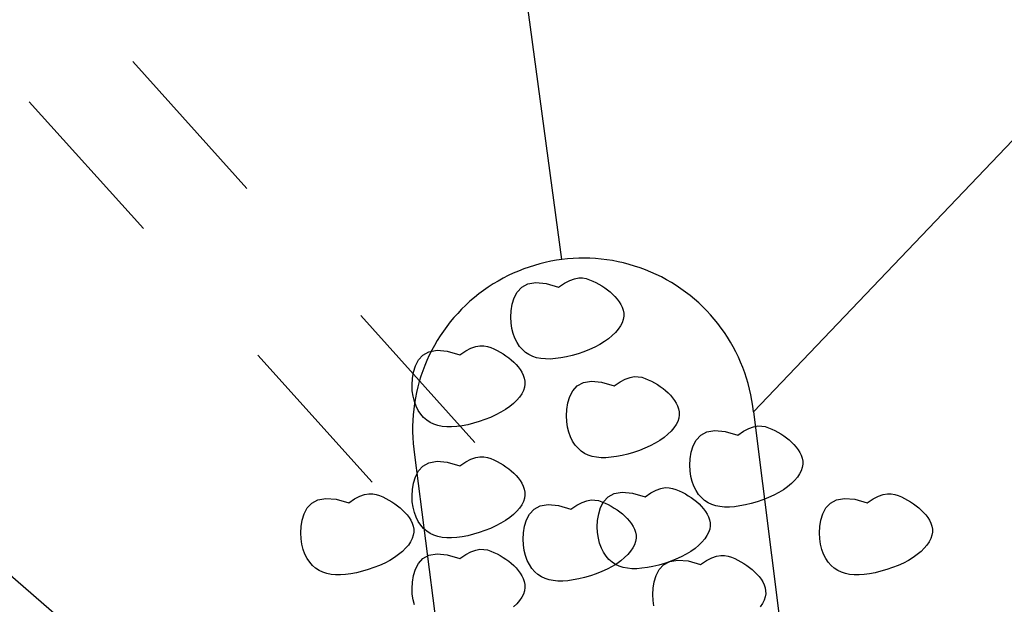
# Model space of a CAD drawing. Extents: x 446224 to 446791, y 446199 to 447379.
# Tile 70 of 113: x 446379.67 to 446382.55, y 447148.17 to 447149.88. Entities that reach past the tile are written whole.
import ezdxf

# ---------------------------------------------------------------- set-up
doc = ezdxf.new("R2010")
doc.units = 0
doc.header["$LTSCALE"] = 2
doc.header["$MEASUREMENT"] = 0
doc.linetypes.add('AUSGEZOGEN', pattern=[0])
doc.linetypes.add('STRICHLINIEX2', pattern=[0.5, 0.25, -0.25])
doc.layers.add('BOESCHG', color=250, linetype='AUSGEZOGEN')
doc.layers.add('DB-Autohof', color=15, linetype='CONTINUOUS')

msp = doc.modelspace()

# ---------------------------------------------------------------- linework, layer by layer
at = {"layer": 'BOESCHG'}
msp.add_lwpolyline([(446480.167, 447162.8939, 0.000901), (446482.3856, 447143.3234, 0.006832), (446482.718, 447140.748, 0.000544), (446482.7459, 447140.5546, 0.000007), (446485.0918, 447124.3992, 0.000282), (446486.2005, 447116.7954, 0.000162), (446488.145, 447103.541)], format="xyb", dxfattribs=at)
at = {"layer": 'DB-Autohof', "linetype": 'STRICHLINIEX2'}
for p, q in [((446380.9976, 447148.6442), (446362.5181, 447169.2467)), ((446380.6976, 447148.5286), (446362.2278, 447169.0172))]:
    msp.add_line(p, q, dxfattribs=at)
at = {"layer": 'DB-Autohof', "linetype": 'Continuous'}
for p, q in [((446381.2528, 447149.1805), (446380.6298, 447153.7817)), ((446381.0177, 447147.0617), (446375.7948, 447151.5798)), ((446381.8135, 447148.7343), (446383.3899, 447150.3868)), ((446381.135, 447149.0993), (446381.1529, 447149.1091)), ((446381.1529, 447149.1091), (446381.1764, 447149.1133)), ((446381.1764, 447149.1133), (446381.2063, 447149.1107)), ((446381.2063, 447149.1107), (446381.2432, 447149.0999)), ((446381.2432, 447149.0999), (446381.2604, 447149.1116)), ((446381.2604, 447149.1116), (446381.2758, 447149.1196)), ((446381.2758, 447149.1196), (446381.2896, 447149.1244)), ((446381.2896, 447149.1244), (446381.3021, 447149.1266)), ((446381.3021, 447149.1266), (446381.3135, 447149.1265)), ((446381.3135, 447149.1265), (446381.324, 447149.1246)), ((446381.324, 447149.1246), (446381.3338, 447149.1214)), ((446381.3338, 447149.1214), (446381.3432, 447149.1174)), ((446381.3432, 447149.1174), (446381.3523, 447149.113)), ((446381.3523, 447149.113), (446381.3612, 447149.1082)), ((446381.3612, 447149.1082), (446381.3699, 447149.1031)), ((446381.113, 447149.0682), (446381.1219, 447149.0853)), ((446381.1219, 447149.0853), (446381.135, 447149.0993)), ((446381.3699, 447149.1031), (446381.3782, 447149.0976)), ((446381.3782, 447149.0976), (446381.3862, 447149.0918)), ((446381.3862, 447149.0918), (446381.3939, 447149.0856)), ((446381.3939, 447149.0856), (446381.4011, 447149.079)), ((446381.4011, 447149.079), (446381.408, 447149.072)), ((446381.1044, 447149.0305), (446381.1074, 447149.0496)), ((446381.1074, 447149.0496), (446381.113, 447149.0682)), ((446381.408, 447149.072), (446381.4144, 447149.0647)), ((446381.4144, 447149.0647), (446381.4201, 447149.0571)), ((446381.4201, 447149.0571), (446381.4251, 447149.0491)), ((446381.4251, 447149.0491), (446381.4291, 447149.0408)), ((446381.1034, 447149.0122), (446381.1044, 447149.0305)), ((446381.4291, 447149.0408), (446381.432, 447149.0322)), ((446381.432, 447149.0322), (446381.4337, 447149.0234)), ((446381.4337, 447149.0234), (446381.4339, 447149.0143)), ((446381.1041, 447148.9949), (446381.1034, 447149.0122)), ((446381.1064, 447148.9787), (446381.1041, 447148.9949)), ((446381.4293, 447148.9956), (446381.4244, 447148.986)), ((446381.4324, 447149.005), (446381.4293, 447148.9956)), ((446381.4339, 447149.0143), (446381.4324, 447149.005)), ((446381.1101, 447148.9636), (446381.1064, 447148.9787)), ((446381.1152, 447148.9498), (446381.1101, 447148.9636)), ((446381.4099, 447148.967), (446381.4004, 447148.9577)), ((446381.4179, 447148.9765), (446381.4099, 447148.967)), ((446381.4244, 447148.986), (446381.4179, 447148.9765)), ((446381.1216, 447148.9373), (446381.1152, 447148.9498)), ((446381.1289, 447148.9262), (446381.1216, 447148.9373)), ((446381.3636, 447148.9317), (446381.3489, 447148.924)), ((446381.3772, 447148.94), (446381.3636, 447148.9317)), ((446381.3894, 447148.9487), (446381.3772, 447148.94)), ((446381.4004, 447148.9577), (446381.3894, 447148.9487)), ((446380.8457, 447148.9006), (446380.8636, 447148.9104)), ((446380.8636, 447148.9104), (446380.8872, 447148.9146)), ((446380.8872, 447148.9146), (446380.917, 447148.912)), ((446380.917, 447148.912), (446380.954, 447148.9012)), ((446380.954, 447148.9012), (446380.9711, 447148.9129)), ((446380.9711, 447148.9129), (446380.9865, 447148.9209)), ((446380.9865, 447148.9209), (446381.0003, 447148.9258)), ((446381.0003, 447148.9258), (446381.0128, 447148.9279)), ((446381.0128, 447148.9279), (446381.0242, 447148.9278)), ((446381.0242, 447148.9278), (446381.0347, 447148.9259)), ((446381.0347, 447148.9259), (446381.0445, 447148.9227)), ((446381.0445, 447148.9227), (446381.0539, 447148.9187)), ((446381.0539, 447148.9187), (446381.0631, 447148.9143)), ((446381.0631, 447148.9143), (446381.072, 447148.9095)), ((446381.072, 447148.9095), (446381.0806, 447148.9044)), ((446381.0806, 447148.9044), (446381.0889, 447148.8989)), ((446381.1373, 447148.9166), (446381.1289, 447148.9262)), ((446381.1464, 447148.9085), (446381.1373, 447148.9166)), ((446381.1564, 447148.9019), (446381.1464, 447148.9085)), ((446381.1673, 447148.8967), (446381.1564, 447148.9019)), ((446381.3001, 447148.9046), (446381.2832, 447148.8996)), ((446381.3169, 447148.9103), (446381.3001, 447148.9046)), ((446381.3332, 447148.9168), (446381.3169, 447148.9103)), ((446381.3489, 447148.924), (446381.3332, 447148.9168)), ((446380.8237, 447148.8696), (446380.8327, 447148.8866)), ((446380.8327, 447148.8866), (446380.8457, 447148.9006)), ((446381.0889, 447148.8989), (446381.097, 447148.8931)), ((446381.097, 447148.8931), (446381.1046, 447148.8869)), ((446381.1046, 447148.8869), (446381.1119, 447148.8803)), ((446381.1119, 447148.8803), (446381.1187, 447148.8733)), ((446381.1187, 447148.8733), (446381.1251, 447148.866)), ((446381.1789, 447148.8929), (446381.1673, 447148.8967)), ((446381.1914, 447148.8904), (446381.1789, 447148.8929)), ((446381.2047, 447148.8892), (446381.1914, 447148.8904)), ((446381.2189, 447148.8891), (446381.2047, 447148.8892)), ((446381.234, 447148.8902), (446381.2189, 447148.8891)), ((446381.2499, 447148.8924), (446381.234, 447148.8902)), ((446381.2664, 447148.8955), (446381.2499, 447148.8924)), ((446381.2832, 447148.8996), (446381.2664, 447148.8955)), ((446380.8151, 447148.8318), (446380.8181, 447148.8509)), ((446380.8181, 447148.8509), (446380.8237, 447148.8696)), ((446381.1251, 447148.866), (446381.1308, 447148.8584)), ((446381.1308, 447148.8584), (446381.1358, 447148.8504)), ((446381.1358, 447148.8504), (446381.1398, 447148.8421)), ((446380.8141, 447148.8135), (446380.8151, 447148.8318)), ((446381.1398, 447148.8421), (446381.1427, 447148.8335)), ((446381.1427, 447148.8335), (446381.1444, 447148.8247)), ((446381.1446, 447148.8156), (446381.1432, 447148.8063)), ((446381.1444, 447148.8247), (446381.1446, 447148.8156)), ((446381.2977, 447148.8103), (446381.3156, 447148.8201)), ((446381.3156, 447148.8201), (446381.3391, 447148.8243)), ((446381.3391, 447148.8243), (446381.369, 447148.8217)), ((446381.369, 447148.8217), (446381.406, 447148.8109)), ((446381.406, 447148.8109), (446381.4231, 447148.8226)), ((446381.4231, 447148.8226), (446381.4385, 447148.8306)), ((446381.4385, 447148.8306), (446381.4523, 447148.8354)), ((446381.4523, 447148.8354), (446381.4648, 447148.8376)), ((446381.4648, 447148.8376), (446381.4762, 447148.8374)), ((446381.4762, 447148.8374), (446381.4867, 447148.8356)), ((446381.4867, 447148.8356), (446381.4965, 447148.8324)), ((446381.4965, 447148.8324), (446381.5059, 447148.8284)), ((446381.5059, 447148.8284), (446381.515, 447148.824)), ((446381.515, 447148.824), (446381.524, 447148.8192)), ((446381.524, 447148.8192), (446381.5326, 447148.8141)), ((446380.8148, 447148.7962), (446380.8141, 447148.8135)), ((446380.8171, 447148.78), (446380.8148, 447148.7962)), ((446381.1352, 447148.7873), (446381.1287, 447148.7778)), ((446381.14, 447148.7969), (446381.1352, 447148.7873)), ((446381.1432, 447148.8063), (446381.14, 447148.7969)), ((446381.2757, 447148.7792), (446381.2847, 447148.7962)), ((446381.2847, 447148.7962), (446381.2977, 447148.8103)), ((446381.5326, 447148.8141), (446381.5409, 447148.8086)), ((446381.5409, 447148.8086), (446381.5489, 447148.8028)), ((446381.5489, 447148.8028), (446381.5566, 447148.7966)), ((446381.5566, 447148.7966), (446381.5639, 447148.79)), ((446381.5639, 447148.79), (446381.5707, 447148.783)), ((446380.8209, 447148.7649), (446380.8171, 447148.78)), ((446380.826, 447148.7511), (446380.8209, 447148.7649)), ((446381.1111, 447148.759), (446381.1002, 447148.75)), ((446381.1206, 447148.7683), (446381.1111, 447148.759)), ((446381.1287, 447148.7778), (446381.1206, 447148.7683)), ((446381.2671, 447148.7415), (446381.2701, 447148.7606)), ((446381.2701, 447148.7606), (446381.2757, 447148.7792)), ((446381.5707, 447148.783), (446381.5771, 447148.7757)), ((446381.5771, 447148.7757), (446381.5828, 447148.7681)), ((446381.5828, 447148.7681), (446381.5878, 447148.7601)), ((446381.5878, 447148.7601), (446381.5918, 447148.7518)), ((446380.8323, 447148.7386), (446380.826, 447148.7511)), ((446380.8397, 447148.7275), (446380.8323, 447148.7386)), ((446381.0743, 447148.733), (446381.0596, 447148.7253)), ((446381.0879, 447148.7413), (446381.0743, 447148.733)), ((446381.1002, 447148.75), (446381.0879, 447148.7413)), ((446381.2661, 447148.7232), (446381.2671, 447148.7415)), ((446381.5918, 447148.7518), (446381.5947, 447148.7432)), ((446381.5947, 447148.7432), (446381.5964, 447148.7344)), ((446381.5964, 447148.7344), (446381.5966, 447148.7253)), ((446381.8135, 447148.7343), (446383.4368, 447135.9448)), ((446380.848, 447148.7179), (446380.8397, 447148.7275)), ((446380.8572, 447148.7098), (446380.848, 447148.7179)), ((446380.8672, 447148.7032), (446380.8572, 447148.7098)), ((446380.878, 447148.698), (446380.8672, 447148.7032)), ((446380.9939, 447148.7009), (446380.9771, 447148.6968)), ((446381.0109, 447148.7059), (446380.9939, 447148.7009)), ((446381.0276, 447148.7116), (446381.0109, 447148.7059)), ((446381.044, 447148.7181), (446381.0276, 447148.7116)), ((446381.0596, 447148.7253), (446381.044, 447148.7181)), ((446381.2668, 447148.7059), (446381.2661, 447148.7232)), ((446381.2691, 447148.6897), (446381.2668, 447148.7059)), ((446381.592, 447148.7066), (446381.5871, 447148.697)), ((446381.5952, 447148.716), (446381.592, 447148.7066)), ((446381.5966, 447148.7253), (446381.5952, 447148.716)), ((446380.8896, 447148.6942), (446380.878, 447148.698)), ((446380.9021, 447148.6917), (446380.8896, 447148.6942)), ((446380.9155, 447148.6905), (446380.9021, 447148.6917)), ((446380.9297, 447148.6904), (446380.9155, 447148.6905)), ((446380.9447, 447148.6915), (446380.9297, 447148.6904)), ((446380.9606, 447148.6937), (446380.9447, 447148.6915)), ((446380.9771, 447148.6968), (446380.9606, 447148.6937)), ((446381.2729, 447148.6746), (446381.2691, 447148.6897)), ((446381.278, 447148.6608), (446381.2729, 447148.6746)), ((446381.5726, 447148.678), (446381.5631, 447148.6687)), ((446381.5807, 447148.6875), (446381.5726, 447148.678)), ((446381.5871, 447148.697), (446381.5807, 447148.6875)), ((446381.6593, 447148.6658), (446381.6772, 447148.6756)), ((446381.6772, 447148.6756), (446381.7007, 447148.6798)), ((446381.7007, 447148.6798), (446381.7306, 447148.6772)), ((446381.7306, 447148.6772), (446381.7676, 447148.6664)), ((446381.7676, 447148.6664), (446381.7847, 447148.6781)), ((446381.7847, 447148.6781), (446381.8001, 447148.6861)), ((446381.8001, 447148.6861), (446381.8139, 447148.6909)), ((446381.8139, 447148.6909), (446381.8264, 447148.6931)), ((446381.8264, 447148.6931), (446381.8378, 447148.6929)), ((446381.8378, 447148.6929), (446381.8483, 447148.6911)), ((446381.8483, 447148.6911), (446381.8581, 447148.6879)), ((446381.8581, 447148.6879), (446381.8675, 447148.6839)), ((446381.8675, 447148.6839), (446381.8766, 447148.6795)), ((446381.8766, 447148.6795), (446381.8855, 447148.6747)), ((446381.8855, 447148.6747), (446381.8942, 447148.6696)), ((446381.2843, 447148.6483), (446381.278, 447148.6608)), ((446381.2917, 447148.6372), (446381.2843, 447148.6483)), ((446381.5263, 447148.6427), (446381.5116, 447148.6349)), ((446381.5399, 447148.6509), (446381.5263, 447148.6427)), ((446381.5522, 447148.6596), (446381.5399, 447148.6509)), ((446381.5631, 447148.6687), (446381.5522, 447148.6596)), ((446381.6373, 447148.6347), (446381.6463, 447148.6517)), ((446381.6463, 447148.6517), (446381.6593, 447148.6658)), ((446381.8942, 447148.6696), (446381.9025, 447148.6641)), ((446381.9025, 447148.6641), (446381.9105, 447148.6583)), ((446381.9105, 447148.6583), (446381.9182, 447148.652)), ((446381.9182, 447148.652), (446381.9255, 447148.6455)), ((446381.9255, 447148.6455), (446381.9323, 447148.6385)), ((446381.3, 447148.6276), (446381.2917, 447148.6372)), ((446381.3092, 447148.6195), (446381.3, 447148.6276)), ((446381.3192, 447148.6129), (446381.3092, 447148.6195)), ((446381.4628, 447148.6156), (446381.4459, 447148.6106)), ((446381.4796, 447148.6213), (446381.4628, 447148.6156)), ((446381.4959, 447148.6278), (446381.4796, 447148.6213)), ((446381.5116, 447148.6349), (446381.4959, 447148.6278)), ((446381.6287, 447148.597), (446381.6317, 447148.6161)), ((446381.6317, 447148.6161), (446381.6373, 447148.6347)), ((446381.9323, 447148.6385), (446381.9387, 447148.6312)), ((446381.9387, 447148.6312), (446381.9444, 447148.6236)), ((446381.9444, 447148.6236), (446381.9494, 447148.6156)), ((446381.9494, 447148.6156), (446381.9534, 447148.6073)), ((446380.8214, 447148.6084), (446382.0074, 447139.2653)), ((446380.8457, 447148.5755), (446380.8636, 447148.5853)), ((446380.8636, 447148.5853), (446380.8872, 447148.5895)), ((446380.8872, 447148.5895), (446380.917, 447148.5869)), ((446380.917, 447148.5869), (446380.954, 447148.5761)), ((446380.954, 447148.5761), (446380.9711, 447148.5878)), ((446380.9711, 447148.5878), (446380.9865, 447148.5958)), ((446380.9865, 447148.5958), (446381.0003, 447148.6006)), ((446381.0003, 447148.6006), (446381.0128, 447148.6027)), ((446381.0128, 447148.6027), (446381.0242, 447148.6026)), ((446381.0242, 447148.6026), (446381.0347, 447148.6007)), ((446381.0347, 447148.6007), (446381.0445, 447148.5976)), ((446381.0445, 447148.5976), (446381.0539, 447148.5936)), ((446381.0539, 447148.5936), (446381.0631, 447148.5892)), ((446381.0631, 447148.5892), (446381.072, 447148.5844)), ((446381.072, 447148.5844), (446381.0806, 447148.5793)), ((446381.33, 447148.6077), (446381.3192, 447148.6129)), ((446381.3416, 447148.6039), (446381.33, 447148.6077)), ((446381.3541, 447148.6014), (446381.3416, 447148.6039)), ((446381.3675, 447148.6002), (446381.3541, 447148.6014)), ((446381.3817, 447148.6001), (446381.3675, 447148.6002)), ((446381.3967, 447148.6012), (446381.3817, 447148.6001)), ((446381.4126, 447148.6034), (446381.3967, 447148.6012)), ((446381.4291, 447148.6065), (446381.4126, 447148.6034)), ((446381.4459, 447148.6106), (446381.4291, 447148.6065)), ((446381.6277, 447148.5787), (446381.6287, 447148.597)), ((446381.9534, 447148.6073), (446381.9563, 447148.5987)), ((446381.9563, 447148.5987), (446381.958, 447148.5899)), ((446381.958, 447148.5899), (446381.9582, 447148.5808)), ((446380.8237, 447148.5444), (446380.8327, 447148.5614)), ((446380.8327, 447148.5614), (446380.8457, 447148.5755)), ((446381.0806, 447148.5793), (446381.0889, 447148.5738)), ((446381.0889, 447148.5738), (446381.097, 447148.5679)), ((446381.097, 447148.5679), (446381.1046, 447148.5617)), ((446381.1046, 447148.5617), (446381.1119, 447148.5552)), ((446381.6284, 447148.5614), (446381.6277, 447148.5787)), ((446381.6307, 447148.5452), (446381.6284, 447148.5614)), ((446381.9536, 447148.5621), (446381.9487, 447148.5525)), ((446381.9567, 447148.5715), (446381.9536, 447148.5621)), ((446381.9582, 447148.5808), (446381.9567, 447148.5715)), ((446380.8181, 447148.5257), (446380.8237, 447148.5444)), ((446381.1119, 447148.5552), (446381.1187, 447148.5482)), ((446381.1187, 447148.5482), (446381.1251, 447148.5409)), ((446381.1251, 447148.5409), (446381.1308, 447148.5332)), ((446381.1308, 447148.5332), (446381.1358, 447148.5252)), ((446381.6344, 447148.5301), (446381.6307, 447148.5452)), ((446381.6396, 447148.5163), (446381.6344, 447148.5301)), ((446381.9342, 447148.5335), (446381.9247, 447148.5242)), ((446381.9423, 447148.543), (446381.9342, 447148.5335)), ((446381.9487, 447148.5525), (446381.9423, 447148.543)), ((446380.8141, 447148.4884), (446380.8151, 447148.5067)), ((446380.8151, 447148.5067), (446380.8181, 447148.5257)), ((446381.1358, 447148.5252), (446381.1398, 447148.517)), ((446381.1398, 447148.517), (446381.1427, 447148.5084)), ((446381.1427, 447148.5084), (446381.1444, 447148.4995)), ((446381.1444, 447148.4995), (446381.1446, 447148.4905)), ((446381.406, 447148.4949), (446381.4295, 447148.4992)), ((446381.4295, 447148.4992), (446381.4594, 447148.4966)), ((446381.5135, 447148.4975), (446381.5289, 447148.5055)), ((446381.5289, 447148.5055), (446381.5427, 447148.5103)), ((446381.5427, 447148.5103), (446381.5552, 447148.5124)), ((446381.5552, 447148.5124), (446381.5666, 447148.5123)), ((446381.5666, 447148.5123), (446381.5771, 447148.5104)), ((446381.5771, 447148.5104), (446381.5869, 447148.5073)), ((446381.5869, 447148.5073), (446381.5963, 447148.5033)), ((446381.5963, 447148.5033), (446381.6054, 447148.4988)), ((446381.6054, 447148.4988), (446381.6144, 447148.4941)), ((446381.6459, 447148.5038), (446381.6396, 447148.5163)), ((446381.6533, 447148.4927), (446381.6459, 447148.5038)), ((446381.8879, 447148.4982), (446381.8732, 447148.4904)), ((446381.9015, 447148.5064), (446381.8879, 447148.4982)), ((446381.9137, 447148.5151), (446381.9015, 447148.5064)), ((446381.9247, 447148.5242), (446381.9137, 447148.5151)), ((446380.5203, 447148.4671), (446380.5382, 447148.4769)), ((446380.5382, 447148.4769), (446380.5617, 447148.4811)), ((446380.5617, 447148.4811), (446380.5916, 447148.4785)), ((446380.5916, 447148.4785), (446380.6285, 447148.4677)), ((446380.6285, 447148.4677), (446380.6457, 447148.4794)), ((446380.6457, 447148.4794), (446380.6611, 447148.4874)), ((446380.6611, 447148.4874), (446380.6749, 447148.4922)), ((446380.6749, 447148.4922), (446380.6874, 447148.4944)), ((446380.6874, 447148.4944), (446380.6988, 447148.4942)), ((446380.6988, 447148.4942), (446380.7092, 447148.4924)), ((446380.7092, 447148.4924), (446380.7191, 447148.4892)), ((446380.7191, 447148.4892), (446380.7285, 447148.4852)), ((446380.7285, 447148.4852), (446380.7376, 447148.4808)), ((446380.7376, 447148.4808), (446380.7465, 447148.476)), ((446380.7465, 447148.476), (446380.7552, 447148.4709)), ((446380.7552, 447148.4709), (446380.7635, 447148.4654)), ((446380.8148, 447148.4711), (446380.8141, 447148.4884)), ((446380.8171, 447148.4548), (446380.8148, 447148.4711)), ((446381.14, 447148.4718), (446381.1352, 447148.4622)), ((446381.1432, 447148.4812), (446381.14, 447148.4718)), ((446381.1446, 447148.4905), (446381.1432, 447148.4812)), ((446381.2966, 447148.4613), (446381.312, 447148.4693)), ((446381.312, 447148.4693), (446381.3258, 447148.4742)), ((446381.3258, 447148.4742), (446381.3383, 447148.4763)), ((446381.3383, 447148.4763), (446381.3496, 447148.4762)), ((446381.3496, 447148.4762), (446381.3601, 447148.4743)), ((446381.3601, 447148.4743), (446381.3699, 447148.4711)), ((446381.3661, 447148.4541), (446381.3751, 447148.4711)), ((446381.3699, 447148.4711), (446381.3793, 447148.4671)), ((446381.3751, 447148.4711), (446381.3881, 447148.4852)), ((446381.3881, 447148.4852), (446381.406, 447148.4949)), ((446381.4594, 447148.4966), (446381.4964, 447148.4858)), ((446381.4964, 447148.4858), (446381.5135, 447148.4975)), ((446381.6144, 447148.4941), (446381.623, 447148.4889)), ((446381.623, 447148.4889), (446381.6313, 447148.4835)), ((446381.6313, 447148.4835), (446381.6393, 447148.4776)), ((446381.6393, 447148.4776), (446381.647, 447148.4714)), ((446381.647, 447148.4714), (446381.6543, 447148.4648)), ((446381.6616, 447148.4831), (446381.6533, 447148.4927)), ((446381.6708, 447148.475), (446381.6616, 447148.4831)), ((446381.6807, 447148.4684), (446381.6708, 447148.475)), ((446381.8244, 447148.4711), (446381.8075, 447148.4661)), ((446381.8412, 447148.4768), (446381.8244, 447148.4711)), ((446381.8575, 447148.4833), (446381.8412, 447148.4768)), ((446381.8732, 447148.4904), (446381.8575, 447148.4833)), ((446382.039, 447148.4671), (446382.0569, 447148.4769)), ((446382.0569, 447148.4769), (446382.0804, 447148.4811)), ((446382.0804, 447148.4811), (446382.1103, 447148.4785)), ((446382.1103, 447148.4785), (446382.1472, 447148.4677)), ((446382.1472, 447148.4677), (446382.1644, 447148.4794)), ((446382.1644, 447148.4794), (446382.1798, 447148.4874)), ((446382.1798, 447148.4874), (446382.1936, 447148.4922)), ((446382.1936, 447148.4922), (446382.2061, 447148.4944)), ((446382.2061, 447148.4944), (446382.2175, 447148.4942)), ((446382.2175, 447148.4942), (446382.2279, 447148.4924)), ((446382.2279, 447148.4924), (446382.2378, 447148.4892)), ((446382.2378, 447148.4892), (446382.2472, 447148.4852)), ((446382.2472, 447148.4852), (446382.2563, 447148.4808)), ((446382.2563, 447148.4808), (446382.2652, 447148.476)), ((446382.2652, 447148.476), (446382.2739, 447148.4709)), ((446382.2739, 447148.4709), (446382.2822, 447148.4654)), ((446380.4983, 447148.436), (446380.5072, 447148.453)), ((446380.5072, 447148.453), (446380.5203, 447148.4671)), ((446380.7635, 447148.4654), (446380.7715, 447148.4596)), ((446380.7715, 447148.4596), (446380.7792, 447148.4534)), ((446380.7792, 447148.4534), (446380.7864, 447148.4468)), ((446380.7864, 447148.4468), (446380.7933, 447148.4398)), ((446380.8209, 447148.4398), (446380.8171, 447148.4548)), ((446381.1206, 447148.4432), (446381.1111, 447148.4339)), ((446381.1287, 447148.4526), (446381.1206, 447148.4432)), ((446381.1352, 447148.4622), (446381.1287, 447148.4526)), ((446381.1581, 447148.435), (446381.1712, 447148.449)), ((446381.1712, 447148.449), (446381.1891, 447148.4588)), ((446381.1891, 447148.4588), (446381.2126, 447148.4631)), ((446381.2126, 447148.4631), (446381.2424, 447148.4604)), ((446381.2424, 447148.4604), (446381.2794, 447148.4497)), ((446381.2794, 447148.4497), (446381.2966, 447148.4613)), ((446381.3605, 447148.4354), (446381.3661, 447148.4541)), ((446381.3793, 447148.4671), (446381.3885, 447148.4627)), ((446381.3885, 447148.4627), (446381.3974, 447148.4579)), ((446381.3974, 447148.4579), (446381.406, 447148.4528)), ((446381.406, 447148.4528), (446381.4144, 447148.4473)), ((446381.4144, 447148.4473), (446381.4224, 447148.4415)), ((446381.4224, 447148.4415), (446381.43, 447148.4353)), ((446381.6543, 447148.4648), (446381.6611, 447148.4579)), ((446381.6611, 447148.4579), (446381.6675, 447148.4506)), ((446381.6675, 447148.4506), (446381.6732, 447148.4429)), ((446381.6732, 447148.4429), (446381.6782, 447148.4349)), ((446381.6916, 447148.4632), (446381.6807, 447148.4684)), ((446381.7032, 447148.4594), (446381.6916, 447148.4632)), ((446381.7157, 447148.4569), (446381.7032, 447148.4594)), ((446381.7291, 447148.4557), (446381.7157, 447148.4569)), ((446381.7433, 447148.4556), (446381.7291, 447148.4557)), ((446381.7583, 447148.4567), (446381.7433, 447148.4556)), ((446381.7742, 447148.4589), (446381.7583, 447148.4567)), ((446381.7907, 447148.462), (446381.7742, 447148.4589)), ((446381.8075, 447148.4661), (446381.7907, 447148.462)), ((446382.017, 447148.436), (446382.0259, 447148.453)), ((446382.0259, 447148.453), (446382.039, 447148.4671)), ((446382.2822, 447148.4654), (446382.2902, 447148.4596)), ((446382.2902, 447148.4596), (446382.2979, 447148.4534)), ((446382.2979, 447148.4534), (446382.3051, 447148.4468)), ((446382.3051, 447148.4468), (446382.312, 447148.4398)), ((446380.4897, 447148.3983), (446380.4927, 447148.4174)), ((446380.4927, 447148.4174), (446380.4983, 447148.436)), ((446380.7933, 447148.4398), (446380.7996, 447148.4325)), ((446380.7996, 447148.4325), (446380.8054, 447148.4249)), ((446380.8054, 447148.4249), (446380.8104, 447148.4169)), ((446380.8104, 447148.4169), (446380.8144, 447148.4086)), ((446380.826, 447148.426), (446380.8209, 447148.4398)), ((446380.8323, 447148.4135), (446380.826, 447148.426)), ((446380.8397, 447148.4024), (446380.8323, 447148.4135)), ((446381.0879, 447148.4161), (446381.0743, 447148.4079)), ((446381.1002, 447148.4248), (446381.0879, 447148.4161)), ((446381.1111, 447148.4339), (446381.1002, 447148.4248)), ((446381.1436, 447148.3993), (446381.1492, 447148.418)), ((446381.1492, 447148.418), (446381.1581, 447148.435)), ((446381.3565, 447148.3981), (446381.3575, 447148.4164)), ((446381.3575, 447148.4164), (446381.3605, 447148.4354)), ((446381.43, 447148.4353), (446381.4373, 447148.4287)), ((446381.4373, 447148.4287), (446381.4441, 447148.4218)), ((446381.4441, 447148.4218), (446381.4505, 447148.4145)), ((446381.4505, 447148.4145), (446381.4563, 447148.4068)), ((446381.6782, 447148.4349), (446381.6822, 447148.4266)), ((446381.6822, 447148.4266), (446381.6851, 447148.4181)), ((446381.6851, 447148.4181), (446381.6868, 447148.4092)), ((446382.0084, 447148.3983), (446382.0114, 447148.4174)), ((446382.0114, 447148.4174), (446382.017, 447148.436)), ((446382.312, 447148.4398), (446382.3183, 447148.4325)), ((446382.3183, 447148.4325), (446382.3241, 447148.4249)), ((446382.3241, 447148.4249), (446382.3291, 447148.4169)), ((446382.3291, 447148.4169), (446382.3331, 447148.4086)), ((446380.4887, 447148.38), (446380.4897, 447148.3983)), ((446380.8144, 447148.4086), (446380.8173, 447148.4)), ((446380.8173, 447148.4), (446380.8189, 447148.3912)), ((446380.8189, 447148.3912), (446380.8191, 447148.3821)), ((446380.848, 447148.3927), (446380.8397, 447148.4024)), ((446380.8572, 447148.3846), (446380.848, 447148.3927)), ((446380.8672, 447148.378), (446380.8572, 447148.3846)), ((446381.0276, 447148.3865), (446381.0109, 447148.3807)), ((446381.044, 447148.393), (446381.0276, 447148.3865)), ((446381.0596, 447148.4001), (446381.044, 447148.393)), ((446381.0743, 447148.4079), (446381.0596, 447148.4001)), ((446381.1406, 447148.3803), (446381.1436, 447148.3993)), ((446381.3572, 447148.3808), (446381.3565, 447148.3981)), ((446381.4563, 447148.4068), (446381.4612, 447148.3988)), ((446381.4612, 447148.3988), (446381.4653, 447148.3905)), ((446381.4653, 447148.3905), (446381.4682, 447148.3819)), ((446381.6856, 447148.3909), (446381.6824, 447148.3814)), ((446381.687, 447148.4002), (446381.6856, 447148.3909)), ((446381.6868, 447148.4092), (446381.687, 447148.4002)), ((446382.0074, 447148.38), (446382.0084, 447148.3983)), ((446382.3331, 447148.4086), (446382.336, 447148.4)), ((446382.336, 447148.4), (446382.3376, 447148.3912)), ((446382.3376, 447148.3912), (446382.3378, 447148.3821)), ((446380.4894, 447148.3627), (446380.4887, 447148.38)), ((446380.4917, 447148.3465), (446380.4894, 447148.3627)), ((446380.8097, 447148.3538), (446380.8032, 447148.3443)), ((446380.8146, 447148.3634), (446380.8097, 447148.3538)), ((446380.8177, 447148.3728), (446380.8146, 447148.3634)), ((446380.8191, 447148.3821), (446380.8177, 447148.3728)), ((446380.878, 447148.3729), (446380.8672, 447148.378)), ((446380.8896, 447148.3691), (446380.878, 447148.3729)), ((446380.9021, 447148.3666), (446380.8896, 447148.3691)), ((446380.9155, 447148.3653), (446380.9021, 447148.3666)), ((446380.9297, 447148.3653), (446380.9155, 447148.3653)), ((446380.9447, 447148.3664), (446380.9297, 447148.3653)), ((446380.9606, 447148.3685), (446380.9447, 447148.3664)), ((446380.9771, 447148.3717), (446380.9606, 447148.3685)), ((446380.9939, 447148.3758), (446380.9771, 447148.3717)), ((446381.0109, 447148.3807), (446380.9939, 447148.3758)), ((446381.1395, 447148.3619), (446381.1406, 447148.3803)), ((446381.1402, 447148.3446), (446381.1395, 447148.3619)), ((446381.3595, 447148.3645), (446381.3572, 447148.3808)), ((446381.3633, 447148.3495), (446381.3595, 447148.3645)), ((446381.4686, 447148.3548), (446381.4654, 447148.3453)), ((446381.4682, 447148.3819), (446381.4698, 447148.3731)), ((446381.47, 447148.364), (446381.4686, 447148.3548)), ((446381.4698, 447148.3731), (446381.47, 447148.364)), ((446381.6711, 447148.3623), (446381.663, 447148.3529)), ((446381.6775, 447148.3719), (446381.6711, 447148.3623)), ((446381.6824, 447148.3814), (446381.6775, 447148.3719)), ((446382.0081, 447148.3627), (446382.0074, 447148.38)), ((446382.0104, 447148.3465), (446382.0081, 447148.3627)), ((446382.3284, 447148.3538), (446382.3219, 447148.3443)), ((446382.3333, 447148.3634), (446382.3284, 447148.3538)), ((446382.3364, 447148.3728), (446382.3333, 447148.3634)), ((446382.3378, 447148.3821), (446382.3364, 447148.3728)), ((446380.4954, 447148.3314), (446380.4917, 447148.3465)), ((446380.5005, 447148.3176), (446380.4954, 447148.3314)), ((446380.7857, 447148.3255), (446380.7747, 447148.3164)), ((446380.7952, 447148.3348), (446380.7857, 447148.3255)), ((446380.8032, 447148.3443), (446380.7952, 447148.3348)), ((446380.9711, 447148.3168), (446380.9865, 447148.3248)), ((446380.9865, 447148.3248), (446381.0003, 447148.3297)), ((446381.0003, 447148.3297), (446381.0128, 447148.3318)), ((446381.0128, 447148.3318), (446381.0242, 447148.3317)), ((446381.0242, 447148.3317), (446381.0347, 447148.3298)), ((446381.0347, 447148.3298), (446381.0445, 447148.3266)), ((446381.0445, 447148.3266), (446381.0539, 447148.3226)), ((446381.1425, 447148.3284), (446381.1402, 447148.3446)), ((446381.1463, 447148.3133), (446381.1425, 447148.3284)), ((446381.3684, 447148.3356), (446381.3633, 447148.3495)), ((446381.3747, 447148.3231), (446381.3684, 447148.3356)), ((446381.4541, 447148.3262), (446381.4461, 447148.3167)), ((446381.4606, 447148.3358), (446381.4541, 447148.3262)), ((446381.4654, 447148.3453), (446381.4606, 447148.3358)), ((446381.6303, 447148.3258), (446381.6167, 447148.3175)), ((446381.6426, 447148.3345), (446381.6303, 447148.3258)), ((446381.6535, 447148.3436), (446381.6426, 447148.3345)), ((446381.663, 447148.3529), (446381.6535, 447148.3436)), ((446382.0141, 447148.3314), (446382.0104, 447148.3465)), ((446382.0192, 447148.3176), (446382.0141, 447148.3314)), ((446382.3044, 447148.3255), (446382.2934, 447148.3164)), ((446382.3139, 447148.3348), (446382.3044, 447148.3255)), ((446382.3219, 447148.3443), (446382.3139, 447148.3348)), ((446380.5068, 447148.3051), (446380.5005, 447148.3176)), ((446380.5142, 447148.294), (446380.5068, 447148.3051)), ((446380.7489, 447148.2995), (446380.7342, 447148.2917)), ((446380.7624, 447148.3077), (446380.7489, 447148.2995)), ((446380.7747, 447148.3164), (446380.7624, 447148.3077)), ((446380.8327, 447148.2905), (446380.8457, 447148.3045)), ((446380.8457, 447148.3045), (446380.8636, 447148.3143)), ((446380.8636, 447148.3143), (446380.8872, 447148.3186)), ((446380.8872, 447148.3186), (446380.917, 447148.3159)), ((446380.917, 447148.3159), (446380.954, 447148.3052)), ((446380.954, 447148.3052), (446380.9711, 447148.3168)), ((446381.0539, 447148.3226), (446381.0631, 447148.3182)), ((446381.0631, 447148.3182), (446381.072, 447148.3134)), ((446381.072, 447148.3134), (446381.0806, 447148.3083)), ((446381.0806, 447148.3083), (446381.0889, 447148.3028)), ((446381.0889, 447148.3028), (446381.097, 447148.297)), ((446381.097, 447148.297), (446381.1046, 447148.2908)), ((446381.1514, 447148.2995), (446381.1463, 447148.3133)), ((446381.1577, 447148.287), (446381.1514, 447148.2995)), ((446381.3821, 447148.312), (446381.3747, 447148.3231)), ((446381.3904, 447148.3024), (446381.3821, 447148.312)), ((446381.3996, 447148.2943), (446381.3904, 447148.3024)), ((446381.4256, 447148.2984), (446381.4133, 447148.2897)), ((446381.4365, 447148.3074), (446381.4256, 447148.2984)), ((446381.4461, 447148.3167), (446381.4365, 447148.3074)), ((446381.5508, 447148.2865), (446381.5688, 447148.2963)), ((446381.57, 447148.2962), (446381.5532, 447148.2904)), ((446381.5688, 447148.2963), (446381.5923, 447148.3005)), ((446381.5863, 447148.3027), (446381.57, 447148.2962)), ((446381.602, 447148.3098), (446381.5863, 447148.3027)), ((446381.5923, 447148.3005), (446381.6221, 447148.2979)), ((446381.6167, 447148.3175), (446381.602, 447148.3098)), ((446381.6221, 447148.2979), (446381.6591, 447148.2871)), ((446381.6591, 447148.2871), (446381.6762, 447148.2988)), ((446381.6762, 447148.2988), (446381.6916, 447148.3068)), ((446381.6916, 447148.3068), (446381.7054, 447148.3116)), ((446381.7054, 447148.3116), (446381.7179, 447148.3137)), ((446381.7179, 447148.3137), (446381.7293, 447148.3136)), ((446381.7293, 447148.3136), (446381.7398, 447148.3117)), ((446381.7398, 447148.3117), (446381.7496, 447148.3086)), ((446381.7496, 447148.3086), (446381.759, 447148.3046)), ((446381.759, 447148.3046), (446381.7682, 447148.3001)), ((446381.7682, 447148.3001), (446381.7771, 447148.2954)), ((446382.0255, 447148.3051), (446382.0192, 447148.3176)), ((446382.0329, 447148.294), (446382.0255, 447148.3051)), ((446382.2676, 447148.2995), (446382.2529, 447148.2917)), ((446382.2811, 447148.3077), (446382.2676, 447148.2995)), ((446382.2934, 447148.3164), (446382.2811, 447148.3077)), ((446380.5226, 447148.2844), (446380.5142, 447148.294)), ((446380.5317, 447148.2763), (446380.5226, 447148.2844)), ((446380.5417, 447148.2697), (446380.5317, 447148.2763)), ((446380.5525, 447148.2645), (446380.5417, 447148.2697)), ((446380.6685, 447148.2674), (446380.6516, 447148.2633)), ((446380.6854, 447148.2724), (446380.6685, 447148.2674)), ((446380.7022, 447148.2781), (446380.6854, 447148.2724)), ((446380.7185, 447148.2846), (446380.7022, 447148.2781)), ((446380.7342, 447148.2917), (446380.7185, 447148.2846)), ((446380.8181, 447148.2548), (446380.8237, 447148.2735)), ((446380.8237, 447148.2735), (446380.8327, 447148.2905)), ((446381.1046, 447148.2908), (446381.1119, 447148.2842)), ((446381.1119, 447148.2842), (446381.1187, 447148.2773)), ((446381.1187, 447148.2773), (446381.1251, 447148.27)), ((446381.1251, 447148.27), (446381.1308, 447148.2623)), ((446381.1651, 447148.2759), (446381.1577, 447148.287)), ((446381.1734, 447148.2663), (446381.1651, 447148.2759)), ((446381.385, 447148.2737), (446381.3694, 447148.2665)), ((446381.3998, 447148.2814), (446381.385, 447148.2737)), ((446381.4096, 447148.2877), (446381.3996, 447148.2943)), ((446381.4133, 447148.2897), (446381.3998, 447148.2814)), ((446381.4204, 447148.2826), (446381.4096, 447148.2877)), ((446381.432, 447148.2788), (446381.4204, 447148.2826)), ((446381.4445, 447148.2763), (446381.432, 447148.2788)), ((446381.4579, 447148.275), (446381.4445, 447148.2763)), ((446381.4721, 447148.275), (446381.4579, 447148.275)), ((446381.4871, 447148.2761), (446381.4721, 447148.275)), ((446381.503, 447148.2782), (446381.4871, 447148.2761)), ((446381.5195, 447148.2814), (446381.503, 447148.2782)), ((446381.5363, 447148.2855), (446381.5195, 447148.2814)), ((446381.5288, 447148.2554), (446381.5378, 447148.2724)), ((446381.5532, 447148.2904), (446381.5363, 447148.2855)), ((446381.5378, 447148.2724), (446381.5508, 447148.2865)), ((446381.7771, 447148.2954), (446381.7857, 447148.2903)), ((446381.7857, 447148.2903), (446381.7941, 447148.2848)), ((446381.7941, 447148.2848), (446381.8021, 447148.2789)), ((446381.8021, 447148.2789), (446381.8097, 447148.2727)), ((446381.8097, 447148.2727), (446381.817, 447148.2661)), ((446382.0413, 447148.2844), (446382.0329, 447148.294)), ((446382.0504, 447148.2763), (446382.0413, 447148.2844)), ((446382.0604, 447148.2697), (446382.0504, 447148.2763)), ((446382.0712, 447148.2645), (446382.0604, 447148.2697)), ((446382.1872, 447148.2674), (446382.1703, 447148.2633)), ((446382.2041, 447148.2724), (446382.1872, 447148.2674)), ((446382.2209, 447148.2781), (446382.2041, 447148.2724)), ((446382.2372, 447148.2846), (446382.2209, 447148.2781)), ((446382.2529, 447148.2917), (446382.2372, 447148.2846)), ((446380.5642, 447148.2607), (446380.5525, 447148.2645)), ((446380.5767, 447148.2582), (446380.5642, 447148.2607)), ((446380.59, 447148.257), (446380.5767, 447148.2582)), ((446380.6042, 447148.2569), (446380.59, 447148.257)), ((446380.6193, 447148.258), (446380.6042, 447148.2569)), ((446380.6352, 447148.2602), (446380.6193, 447148.258)), ((446380.6516, 447148.2633), (446380.6352, 447148.2602)), ((446380.8151, 447148.2357), (446380.8181, 447148.2548)), ((446381.1308, 447148.2623), (446381.1358, 447148.2543)), ((446381.1358, 447148.2543), (446381.1398, 447148.246)), ((446381.1398, 447148.246), (446381.1427, 447148.2374)), ((446381.1826, 447148.2582), (446381.1734, 447148.2663)), ((446381.1926, 447148.2516), (446381.1826, 447148.2582)), ((446381.2034, 447148.2464), (446381.1926, 447148.2516)), ((446381.2151, 447148.2426), (446381.2034, 447148.2464)), ((446381.2276, 447148.2401), (446381.2151, 447148.2426)), ((446381.2409, 447148.2389), (446381.2276, 447148.2401)), ((446381.2551, 447148.2389), (446381.2409, 447148.2389)), ((446381.2702, 447148.2399), (446381.2551, 447148.2389)), ((446381.286, 447148.2421), (446381.2702, 447148.2399)), ((446381.3025, 447148.2453), (446381.286, 447148.2421)), ((446381.3194, 447148.2493), (446381.3025, 447148.2453)), ((446381.3363, 447148.2543), (446381.3194, 447148.2493)), ((446381.353, 447148.26), (446381.3363, 447148.2543)), ((446381.3694, 447148.2665), (446381.353, 447148.26)), ((446381.5232, 447148.2367), (446381.5288, 447148.2554)), ((446381.817, 447148.2661), (446381.8238, 447148.2592)), ((446381.8238, 447148.2592), (446381.8302, 447148.2519)), ((446381.8302, 447148.2519), (446381.8359, 447148.2442)), ((446381.8359, 447148.2442), (446381.8409, 447148.2362)), ((446382.0829, 447148.2607), (446382.0712, 447148.2645)), ((446382.0954, 447148.2582), (446382.0829, 447148.2607)), ((446382.1087, 447148.257), (446382.0954, 447148.2582)), ((446382.1229, 447148.2569), (446382.1087, 447148.257)), ((446382.138, 447148.258), (446382.1229, 447148.2569)), ((446382.1539, 447148.2602), (446382.138, 447148.258)), ((446382.1703, 447148.2633), (446382.1539, 447148.2602)), ((446380.8141, 447148.2174), (446380.8151, 447148.2357)), ((446380.8148, 447148.2001), (446380.8141, 447148.2174)), ((446381.1432, 447148.2103), (446381.14, 447148.2008)), ((446381.1427, 447148.2374), (446381.1444, 447148.2286)), ((446381.1446, 447148.2195), (446381.1432, 447148.2103)), ((446381.1444, 447148.2286), (446381.1446, 447148.2195)), ((446381.5192, 447148.1994), (446381.5202, 447148.2177)), ((446381.5202, 447148.2177), (446381.5232, 447148.2367)), ((446381.8409, 447148.2362), (446381.8449, 447148.2279)), ((446381.8449, 447148.2279), (446381.8479, 447148.2194)), ((446381.8479, 447148.2194), (446381.8495, 447148.2105)), ((446381.8495, 447148.2105), (446381.8497, 447148.2015)), ((446380.8171, 447148.1839), (446380.8148, 447148.2001)), ((446380.8209, 447148.1688), (446380.8171, 447148.1839)), ((446381.1287, 447148.1817), (446381.1206, 447148.1722)), ((446381.1352, 447148.1913), (446381.1287, 447148.1817)), ((446381.14, 447148.2008), (446381.1352, 447148.1913)), ((446381.5199, 447148.1821), (446381.5192, 447148.1994)), ((446381.5222, 447148.1658), (446381.5199, 447148.1821)), ((446381.8451, 447148.1827), (446381.8403, 447148.1732)), ((446381.8483, 447148.1922), (446381.8451, 447148.1827)), ((446381.8497, 447148.2015), (446381.8483, 447148.1922)), ((446381.1206, 447148.1722), (446381.1111, 447148.1629)), ((446381.8403, 447148.1732), (446381.8338, 447148.1636))]:
    msp.add_line(p, q, dxfattribs=at)
msp.add_arc((446381.3158, 447148.6843), 0.5002, 5.7401, 188.7263, dxfattribs=at)

doc.saveas('drawing.dxf')
